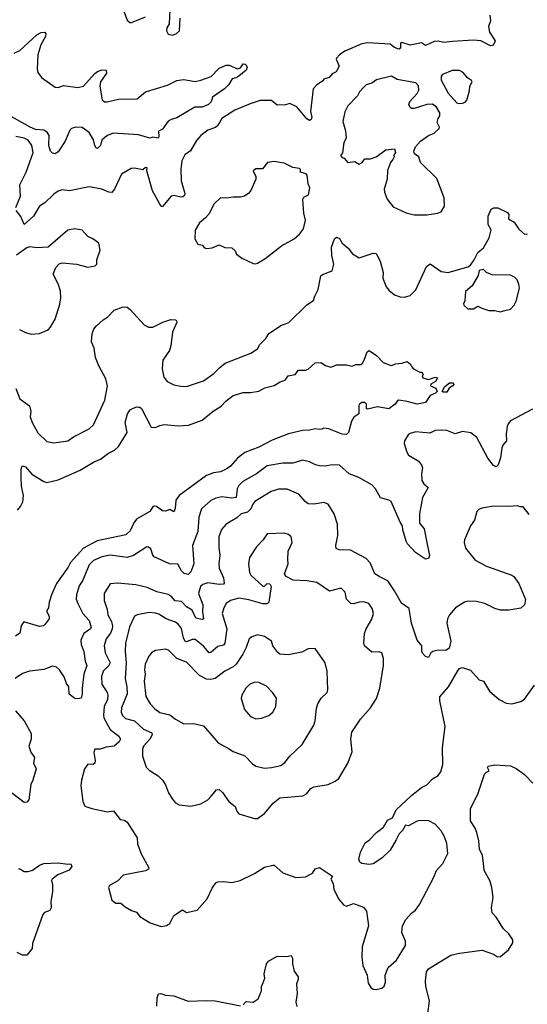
# Model space of a CAD drawing. Extents: x 1839239 to 1929705, y 762242 to 910352.
# Tile 186 of 256: x 1907464 to 1911055, y 814329 to 821294. Entities that reach past the tile are written whole.
import ezdxf

# ---------------------------------------------------------------- set-up
doc = ezdxf.new("R2010")
doc.units = 0

msp = doc.modelspace()

# ---------------------------------------------------------------- linework, layer by layer
at = {"layer": '0CON10XD'}
for points in [[(1908200.8, 821355), (1908225, 821290), (1908242.5, 821275), (1908255, 821274), (1908355, 821313.8)], [(1908528.8, 821415), (1908521.2, 821265), (1908504.6, 821235.4), (1908503.5, 821215), (1908515, 821190.8), (1908544.2, 821185.8), (1908573.6, 821196.4), (1908593.3, 821215), (1908600, 821305)], [(1910790, 821325), (1910793.3, 821285), (1910781.2, 821245), (1910786.7, 821206.7), (1910826.2, 821145), (1910821.2, 821125), (1910808.1, 821111.9), (1910795, 821109.4), (1910725, 821144.6), (1910675, 821150.4), (1910525, 821140), (1910465, 821133.8), (1910425, 821142.2), (1910395, 821140.5), (1910335, 821112.5), (1910305, 821130), (1910225, 821114.3), (1910166.4, 821133.6), (1910156.7, 821125), (1910156.8, 821093.2), (1910145, 821085.8), (1910115, 821097.8), (1910085, 821120.8), (1909925, 821131.4), (1909885, 821122.9), (1909765, 821072.5), (1909725, 821046.7), (1909705, 821022.5), (1909702.5, 821015), (1909723.5, 820965), (1909702.9, 820925), (1909675, 820910.6), (1909652.5, 820885), (1909615.7, 820874.3), (1909605, 820858.8), (1909565, 820832.9), (1909540, 820805), (1909521.1, 820645), (1909529.5, 820605), (1909525, 820588.8), (1909515, 820581.4), (1909495, 820592.2), (1909425, 820676.9), (1909375, 820700.8), (1909345, 820692.5), (1909285, 820690), (1909245, 820722), (1909165, 820721.4), (1909095, 820700), (1908986.8, 820653.2), (1908895, 820594.2), (1908864.5, 820545.5), (1908848.2, 820531.8), (1908795, 820512.1), (1908744.7, 820475), (1908715, 820438.5), (1908672.9, 820367.1), (1908632.4, 820337.6), (1908611.5, 820295), (1908603.3, 820236.7), (1908605.4, 820155), (1908631.4, 820065), (1908628.9, 820051.1), (1908618.5, 820041.5), (1908605, 820038.9), (1908555, 820050), (1908535, 820046.9), (1908475, 819973.8), (1908465, 819973.8), (1908402.6, 820082.6), (1908362.5, 820225), (1908365, 820246.2), (1908355, 820248.8), (1908335, 820231.2), (1908276.1, 820243.9), (1908252.5, 820242.5), (1908185, 820202.5), (1908135, 820096.2), (1908115, 820072.5), (1908095, 820074.4), (1908045, 820094.5), (1907955, 820112.2), (1907816.9, 820083.1), (1907765, 820090.8), (1907735, 820081.2), (1907705, 820060), (1907642.4, 819997.6), (1907604.4, 819975), (1907561.5, 819905), (1907495, 819846), (1907471.9, 819901.9), (1907439.1, 819945)], [(1907425, 821056.9), (1907465, 821076.9), (1907585, 821187.5), (1907615, 821204.3), (1907642.5, 821205), (1907649.2, 821195), (1907646.9, 821175), (1907614.7, 821115.3), (1907592.1, 821045), (1907587.1, 820945), (1907591.3, 820921.3), (1907618, 820885), (1907715, 820816.5), (1907735, 820815.5), (1907775, 820828.2), (1907875, 820814.4), (1907915.4, 820824.6), (1907995, 820913.5), (1908015, 820927.3), (1908045, 820938.8), (1908076.6, 820936.6), (1908078.9, 820915), (1908035.4, 820854.6), (1908030.4, 820825), (1908046.7, 820726.7), (1908063.5, 820713.5), (1908082.7, 820712.7), (1908162.2, 820732.2), (1908295, 820733.8), (1908355, 820784.3), (1908509.1, 820830.9), (1908575, 820864.3), (1908625, 820870.8), (1908705, 820857.5), (1908745, 820865.6), (1908817.4, 820892.6), (1908875, 820950.8), (1908925, 820973.3), (1908945, 820972.5), (1909005, 820947.5), (1909026.4, 820953.6), (1909045, 820982.5), (1909060, 820980), (1909069.3, 820969.3), (1909072.5, 820955), (1909065, 820937.5), (1909015, 820894), (1908993.8, 820883.8), (1908967.5, 820875), (1908943.8, 820835), (1908912.9, 820805), (1908828.1, 820745), (1908817.6, 820712.4), (1908800, 820695), (1908755, 820675.6), (1908703.3, 820675), (1908575, 820600), (1908535, 820588.6), (1908515, 820575.7), (1908475, 820520), (1908446.7, 820505), (1908448, 820465), (1908443.3, 820456.7), (1908405, 820462.5), (1908383.6, 820456.4), (1908305, 820478.9), (1908125, 820490.9), (1908085, 820474.6), (1908045.5, 820445), (1908035.5, 820405), (1908015, 820383.8), (1908005, 820388), (1907995, 820403.8), (1907986.7, 820445), (1907955, 820497.1), (1907905, 820530.9), (1907860, 820535), (1907831.2, 820525), (1907818.3, 820511.7), (1907785, 820434.2), (1907735, 820358.6), (1907714.1, 820345.9), (1907695, 820350.8), (1907683.1, 820363.1), (1907671.3, 820405), (1907673.3, 820475), (1907658.8, 820498.8), (1907635, 820512), (1907575, 820518.6), (1907537.1, 820535), (1907387.7, 820617.7)], [(1910565, 820700.9), (1910595, 820704.3), (1910615, 820711.2), (1910626, 820725), (1910645, 820790), (1910648.8, 820825), (1910663.8, 820855), (1910659.2, 820865), (1910632.1, 820882.1), (1910599.7, 820919.7), (1910575.7, 820935.7), (1910522.5, 820935), (1910455, 820906), (1910444.3, 820895), (1910445, 820866.7), (1910493.8, 820775), (1910555, 820705.6), (1910565, 820700.9)], [(1910255, 819914), (1910345, 819914.3), (1910420, 819925), (1910445.7, 819934.3), (1910468.6, 819975), (1910465.6, 820035), (1910415, 820170), (1910298.8, 820285), (1910287.5, 820325), (1910257.5, 820345), (1910253, 820363), (1910263.3, 820395), (1910298.8, 820435), (1910355.8, 820474.2), (1910395, 820490.8), (1910431.2, 820525), (1910433.3, 820535), (1910417.7, 820567.7), (1910423.8, 820595), (1910435.9, 820615), (1910436.2, 820635), (1910411.9, 820675), (1910385, 820697.5), (1910345, 820693.9), (1910255, 820666.7), (1910235.6, 820665.6), (1910225, 820673.8), (1910217.1, 820695), (1910222.5, 820715), (1910275, 820771.9), (1910287.5, 820795), (1910285, 820826), (1910265, 820848.6), (1910135, 820870.6), (1910095, 820895.6), (1909988.8, 820868.8), (1909955, 820845.8), (1909915, 820833.3), (1909900.3, 820819.7), (1909868, 820785), (1909854, 820755), (1909786.2, 820685), (1909765, 820642.5), (1909749.2, 820575), (1909767.6, 820507.6), (1909774.2, 820455), (1909756.2, 820425), (1909747, 820353), (1909733, 820333), (1909745, 820320), (1909760, 820315), (1909784.1, 820284.1), (1909835, 820290), (1909865, 820273.3), (1909887.5, 820285), (1909905, 820310), (1909945, 820308.8), (1909985, 820324), (1910055, 820373.8), (1910115, 820380), (1910122.5, 820355), (1910110, 820335), (1910112.5, 820325), (1910103.6, 820306.4), (1910086.1, 820283.9), (1910066.4, 820226.4), (1910062.5, 820165), (1910042.5, 820095), (1910044.2, 820075), (1910064, 820025), (1910105, 819970), (1910198.3, 819928.3), (1910255, 819914)], [(1907437.1, 819965), (1907470.9, 820045), (1907466.2, 820125), (1907509.4, 820215), (1907558.4, 820355), (1907550.4, 820405), (1907525, 820441.2), (1907495, 820455.9), (1907437.4, 820467.4)], [(1909135, 819567.5), (1909145, 819572.5), (1909198.3, 819601.7), (1909315.6, 819694.4), (1909405.5, 819744.5), (1909443, 819777), (1909471.9, 819815), (1909486.2, 819875), (1909473.5, 819925), (1909467.5, 820025), (1909475, 820038.8), (1909508, 820055), (1909516.7, 820105), (1909503.6, 820133.6), (1909497.5, 820195), (1909490, 820205), (1909450, 820215), (1909450, 820235), (1909442.5, 820242.5), (1909395, 820248.8), (1909335, 820278.8), (1909265, 820291.2), (1909216.4, 820283.6), (1909181.2, 820238.8), (1909135, 820238.5), (1909115, 820225.8), (1909134.2, 820185), (1909134.2, 820165), (1909099.2, 820085), (1909085, 820068), (1909053.4, 820046.6), (1909025, 820037.8), (1908975, 820038.5), (1908925, 820030.6), (1908885, 820033.8), (1908838.8, 819991.2), (1908802.3, 819917.7), (1908777.7, 819892.3), (1908735, 819856.7), (1908706.2, 819805), (1908703.3, 819745), (1908725, 819707.5), (1908755, 819700), (1908770.8, 819680.8), (1908786.1, 819676.1), (1908825, 819680), (1908875, 819702.5), (1908913.9, 819683.9), (1908965, 819680), (1908988.3, 819658.3), (1908997.5, 819635), (1909036.4, 819606.4), (1909115, 819570), (1909135, 819567.5)], [(1907533.3, 818563.3), (1907543.3, 818525), (1907538.1, 818485), (1907553.1, 818445), (1907592.8, 818372.8), (1907655, 818310.8), (1907705, 818300.6), (1907805, 818314.4), (1907845, 818342.9), (1907955, 818399.2), (1907985, 818428.8), (1908066.2, 818603.8), (1908085.8, 818705), (1908073.6, 818753.6), (1908023.3, 818845), (1908000, 818905), (1907991.2, 818971.2), (1907971.4, 819015), (1907976, 819075), (1907989.2, 819105), (1908005, 819126), (1908055, 819170.8), (1908085, 819189.2), (1908131.7, 819238.3), (1908195, 819264), (1908225, 819260), (1908245, 819244), (1908343.8, 819135), (1908375, 819120), (1908405, 819119.2), (1908475.5, 819154.5), (1908533.9, 819173.9), (1908565, 819171.2), (1908573.3, 819165), (1908576.2, 819155), (1908544.5, 819085), (1908533.6, 818986.4), (1908522.9, 818955), (1908477.5, 818885), (1908472, 818825), (1908484.3, 818765), (1908506, 818735), (1908555, 818711.9), (1908605, 818700.8), (1908645, 818700), (1908765, 818738.6), (1908838.3, 818791.7), (1908879.2, 818835), (1908916.3, 818863.7), (1909098, 818935), (1909145, 818966), (1909162.7, 818997.3), (1909205, 819038.6), (1909227.1, 819075), (1909315, 819133.1), (1909345, 819142.5), (1909368.7, 819151.3), (1909495, 819276.2), (1909541.7, 819308.3), (1909550.5, 819339.5), (1909574.2, 819385), (1909595, 819483.3), (1909605, 819492), (1909675, 819517.5), (1909686, 819565), (1909671.4, 819625), (1909670, 819685), (1909690, 819745), (1909705, 819756.2), (1909725, 819747.5), (1909745, 819713.3), (1909787, 819677), (1909818.8, 819638.8), (1909865, 819608.8), (1909965, 819643.8), (1909985, 819641.2), (1910014.3, 819585), (1910034.2, 819505), (1910032, 819465), (1910056.2, 819405), (1910075, 819380), (1910115, 819347.5), (1910155, 819333.8), (1910185, 819331.2), (1910225, 819343.3), (1910265.9, 819384.1), (1910341.4, 819548.6), (1910366.4, 819566.4), (1910445, 819513.8), (1910495, 819506), (1910635, 819546.7), (1910651.7, 819558.3), (1910678.8, 819595), (1910705, 819646.7), (1910745, 819680), (1910785, 819750), (1910798, 819808), (1910776.7, 819845), (1910778.8, 819905), (1910800, 819955), (1910817, 819963), (1910845, 819962.5), (1910915, 819931.2), (1910924, 819915), (1910922.5, 819885), (1910962.7, 819862.7), (1910995, 819813.3), (1911035, 819777.5), (1911055, 819780)], [(1907463, 819103), (1907505, 819082), (1907545, 819070), (1907605, 819074), (1907665, 819101.2), (1907681.7, 819118.3), (1907714.4, 819175), (1907747.5, 819282.5), (1907755.8, 819325.8), (1907752.5, 819375), (1907735.6, 819425.6), (1907701.2, 819495), (1907719.5, 819540.5), (1907742.7, 819567.3), (1907765, 819573.8), (1907865, 819563.8), (1907945, 819543.8), (1907997.7, 819552.3), (1908008.8, 819565), (1908010, 819595), (1908033.3, 819665), (1908023.6, 819713.6), (1907982.5, 819745), (1907945, 819760), (1907905, 819806), (1907854.3, 819815.7), (1907803.8, 819805), (1907665, 819686.2), (1907585, 819680), (1907535, 819688.1), (1907515, 819681.1), (1907442.2, 819627.8)], [(1910865, 819228.5), (1910885, 819234.4), (1910935, 819247.5), (1910961.1, 819275), (1910975, 819304), (1910998.5, 819395), (1910995.7, 819424.3), (1910983.1, 819455), (1910965, 819473.1), (1910935, 819486.5), (1910805, 819490), (1910766.4, 819506.4), (1910745, 819527.5), (1910715, 819520), (1910707.5, 819485), (1910665, 819412.5), (1910618.3, 819371.7), (1910613.8, 819305), (1910603.8, 819285), (1910606.7, 819275), (1910635, 819250), (1910675, 819250), (1910705, 819268.8), (1910732.7, 819252.7), (1910783, 819237), (1910825, 819238), (1910865, 819228.5)], [(1907448.8, 817825), (1907470.3, 817849.7), (1907485.5, 817884.5), (1907491.1, 817928.9), (1907477.5, 817995), (1907473.5, 818055), (1907473.5, 818115), (1907482.3, 818137.7), (1907505, 818132), (1907548.9, 818078.9), (1907635, 818027.1), (1907655, 818021.4), (1907735, 818040), (1907891.3, 818108.7), (1907986.2, 818165), (1908035, 818184.4), (1908091.3, 818228.7), (1908135, 818250), (1908162.5, 818275), (1908224, 818375), (1908209.2, 818445), (1908226.2, 818505), (1908246.1, 818533.9), (1908262.5, 818545), (1908293.6, 818556.4), (1908303.9, 818553.9), (1908315, 818553.3), (1908325, 818543.3), (1908395, 818412.5), (1908425, 818408.6), (1908455.4, 818424.6), (1908485, 818430.9), (1908587.6, 818422.4), (1908657.5, 818425), (1908755, 818461.9), (1908832.5, 818525), (1908889.8, 818560.2), (1908922.2, 818595), (1908973.3, 818635), (1909045, 818656), (1909096, 818656), (1909155, 818666.9), (1909198.8, 818691.2), (1909265, 818707.1), (1909307, 818733), (1909342.5, 818745), (1909362.5, 818775), (1909413.3, 818785), (1909435, 818816.2), (1909485, 818816.2), (1909505, 818822), (1909555, 818865.8), (1909595, 818870), (1909627.6, 818847.6), (1909663.8, 818836.2), (1909708.3, 818851.7), (1909775, 818852), (1909814.2, 818844.2), (1909845, 818854), (1909877.5, 818855), (1909890, 818865), (1909900, 818885), (1909921.2, 818945), (1909935, 818953.3), (1909988.8, 818918.8), (1910035, 818868.8), (1910085, 818850), (1910095, 818848), (1910125, 818860), (1910166.1, 818863.9), (1910205.9, 818875.9), (1910228.3, 818858.3), (1910235, 818840), (1910250, 818825), (1910295, 818800), (1910305, 818800), (1910315, 818790), (1910317, 818783), (1910310, 818775), (1910315, 818760), (1910355, 818750), (1910403.6, 818766.4), (1910413, 818763), (1910417.5, 818755), (1910406.2, 818735), (1910372.5, 818715), (1910370, 818705), (1910407.4, 818687.4), (1910417.5, 818665), (1910405, 818651.9), (1910368, 818635), (1910335, 818586.7), (1910276.1, 818573.9), (1910205, 818594), (1910145, 818602.5), (1910133.6, 818596.4), (1910120, 818575), (1910075, 818542.5), (1909995, 818556), (1909925, 818540), (1909917.5, 818545), (1909917.5, 818575), (1909905, 818586.7), (1909885, 818586.7), (1909867.5, 818575), (1909863.3, 818565), (1909862.5, 818505), (1909827.5, 818482.5), (1909812, 818455), (1909788.8, 818375), (1909775, 818360), (1909745, 818361.9), (1909651.2, 818401.2), (1909615.9, 818404.1), (1909601.2, 818398.8), (1909585, 818394.3), (1909555, 818400), (1909515, 818390), (1909465, 818388.6), (1909365, 818365.8), (1909250.2, 818319.8), (1909155, 818270), (1909056.3, 818233.7), (1909005, 818193.5), (1908955.4, 818135), (1908925, 818114.6), (1908885, 818096.5), (1908835, 818088.5), (1908785, 818070.8), (1908592.6, 817927.4), (1908569.4, 817895), (1908564.4, 817835.6), (1908555, 817813.8), (1908525, 817828.8), (1908495, 817818.8), (1908475, 817821.2), (1908430.7, 817850.7), (1908415, 817853.8), (1908403.2, 817846.8), (1908384.3, 817815.7), (1908289.3, 817760.7), (1908270.4, 817735), (1908245, 817679.4), (1908215, 817649.1), (1908011, 817609), (1907914.7, 817555), (1907822.3, 817455), (1907807.3, 817422.7), (1907725.5, 817305), (1907690, 817225), (1907673.1, 817175), (1907668.6, 817135), (1907656, 817115), (1907655.8, 817105), (1907672.9, 817075), (1907672.9, 817055), (1907645, 817018.8), (1907632.7, 817007.3), (1907605, 817000.8), (1907494.2, 817035.8), (1907475, 817006.7), (1907464.2, 816955.8), (1907435, 816934.2)], [(1910459.3, 818659.3), (1910451.2, 818665), (1910470.3, 818699.7), (1910503.8, 818725), (1910530, 818725), (1910534.2, 818715), (1910528.1, 818705), (1910502.6, 818687.4), (1910485, 818660), (1910459.3, 818659.3)], [(1907436.5, 818686.5), (1907465, 818612.5), (1907533.3, 818563.3)], [(1911091.3, 818538.7), (1910935, 818455.6), (1910918.1, 818435), (1910912.8, 818417.2), (1910905.4, 818365), (1910907.2, 818315), (1910882.1, 818285), (1910873.3, 818263.3), (1910864.3, 818195), (1910848.8, 818145), (1910835, 818131.2), (1910815, 818141.2), (1910775, 818192), (1910698, 818338), (1910655, 818371.9), (1910595, 818381.4), (1910544.2, 818365.8), (1910485, 818387.3), (1910445, 818391.5), (1910402.7, 818387.3), (1910365, 818369.5), (1910265, 818379.2), (1910225, 818368), (1910212.6, 818357.4), (1910186.2, 818315), (1910182.7, 818297.3), (1910201.9, 818235), (1910214.1, 818214.1), (1910282.6, 818172.6), (1910305.5, 818145), (1910314.4, 818125), (1910306.4, 818085), (1910309.1, 818035), (1910321.5, 818011.5), (1910354.3, 817985), (1910312.5, 817915), (1910291.1, 817798.9), (1910292.5, 817732.5), (1910325, 817693.3), (1910339.3, 817619.3), (1910363.8, 817505), (1910356.4, 817483.6), (1910335, 817478), (1910264.4, 817524.4), (1910207, 817587), (1910197.5, 817605), (1910174.3, 817685), (1910172.5, 817715), (1910155, 817740), (1910092.5, 817885), (1910076.1, 817896.1), (1910015, 817912.5), (1909981.9, 817975), (1909954.6, 818004.6), (1909863.8, 818055), (1909795, 818081.9), (1909725, 818141.9), (1909675, 818144.4), (1909625, 818135.5), (1909585, 818139.5), (1909556.3, 818146.3), (1909515, 818167.5), (1909465, 818178.9), (1909395, 818156.2), (1909326.4, 818156.4), (1909215, 818137.5), (1909138.3, 818081.7), (1909043.2, 818026.8), (1909015, 817999.4), (1909003.2, 817975), (1908995, 817914.5), (1908965, 817909.4), (1908895, 817918.7), (1908850.8, 817909.2), (1908815, 817893.3), (1908749.2, 817835), (1908730, 817775), (1908723.1, 817675), (1908685.4, 817574.6), (1908696.9, 817445), (1908675, 817388.8), (1908655, 817370), (1908627.3, 817377.3), (1908608, 817395), (1908583.1, 817443.1), (1908524.6, 817444.6), (1908415.5, 817495.5), (1908405, 817506.7), (1908390.9, 817550.9), (1908375, 817564), (1908363.3, 817565), (1908268, 817505), (1908225, 817489.3), (1908105, 817506.7), (1908044.7, 817495.3), (1907985, 817469.6), (1907955, 817437.8), (1907908.2, 817325), (1907885, 817288.8), (1907866.2, 817225), (1907864.6, 817195), (1907875, 817163.8), (1907909.5, 817095), (1907956.2, 817045), (1907970, 816995), (1907965.8, 816985), (1907918.3, 816951.7), (1907897.3, 816905), (1907899.6, 816875), (1907917.8, 816825), (1907926.9, 816756.9), (1907937.9, 816725), (1907918.4, 816665), (1907906, 816565), (1907906.8, 816523.2), (1907898, 816495), (1907875, 816490), (1907855, 816493.3), (1907815, 816524), (1907811.4, 816575), (1907795, 816598.8), (1907779.5, 816645), (1907746.5, 816695), (1907725, 816713.3), (1907695, 816720.8), (1907635, 816698.1), (1907533.3, 816685)], [(1910006.7, 817355), (1909977.1, 817375), (1909942.1, 817452.1), (1909915, 817484), (1909805, 817542.5), (1909723, 817543), (1909702.7, 817552.7), (1909700, 817575), (1909714.4, 817645), (1909711.5, 817725), (1909688.8, 817798.8), (1909646.3, 817866.3), (1909615, 817878.1), (1909545, 817867.8), (1909505, 817868.6), (1909484, 817885), (1909439.1, 817939.1), (1909355, 817972.7), (1909295, 817973.6), (1909242.6, 817957.4), (1909126.9, 817885), (1909112.4, 817867.6), (1909098.9, 817835), (1909075, 817810.5), (1909031.5, 817798.5), (1908998.9, 817771.1), (1908925, 817726), (1908892.2, 817687.8), (1908873.3, 817635), (1908872.5, 817562.5), (1908879.1, 817505), (1908872.1, 817447.9), (1908874.7, 817414.7), (1908905, 817346.2), (1908911.2, 817308.8), (1908905, 817302.2), (1908875, 817299.7), (1908795, 817311.6), (1908760.3, 817299.7), (1908742.8, 817285), (1908728.8, 817235), (1908758.4, 817155), (1908756.5, 817106.5), (1908764, 817055), (1908755, 817050.5), (1908709.8, 817059.8), (1908685, 817117.1), (1908645, 817140.5), (1908608.6, 817178.6), (1908564.2, 817184.2), (1908535, 817216.7), (1908515, 817228.9), (1908435, 817246.9), (1908365, 817277.7), (1908285, 817295.6), (1908155, 817308.5), (1908105, 817304.2), (1908061.4, 817235), (1908060.6, 817185), (1908082.7, 817122.7), (1908088, 817085), (1908112.6, 817037.4), (1908119.8, 817005), (1908117.4, 816985), (1908107.3, 816955), (1908074.6, 816915), (1908060.4, 816865), (1908068.2, 816815), (1908103.8, 816745), (1908094.5, 816725), (1908055.4, 816685), (1908042.8, 816645), (1908046.2, 816595), (1908082.5, 816535), (1908087.5, 816515), (1908084.1, 816485), (1908062.4, 816435), (1908056.1, 816375), (1908059.8, 816355), (1908104.4, 816274.4), (1908166, 816225), (1908176.2, 816205), (1908167.1, 816185), (1908133.3, 816155), (1908075, 816148.5), (1908034.2, 816134.2), (1907995, 816133.3), (1907989.2, 816110.8), (1907998.6, 816055), (1907995.9, 816034.1), (1907983.8, 816026.2), (1907945, 816028.8), (1907922.5, 815995), (1907901.4, 815915), (1907897.1, 815875), (1907910.8, 815765), (1907925, 815730), (1907975, 815713.8), (1908085, 815690), (1908127.7, 815697.7), (1908175, 815636.7), (1908205, 815631.4), (1908225, 815618.1), (1908295, 815506.2), (1908296.7, 815465), (1908322.7, 815392.7), (1908378.6, 815295), (1908374, 815285), (1908355, 815273.1), (1908196.1, 815243.9), (1908158.3, 815201.7), (1908099.2, 815170.8), (1908092, 815155), (1908116.7, 815066.7), (1908145, 815043.8), (1908180, 815045), (1908209.3, 815019.3), (1908255, 814992.5), (1908290.7, 814980.7), (1908315, 814951.2), (1908386.7, 814905), (1908465, 814880), (1908502.3, 814887.7), (1908525, 814901.2), (1908555, 814957.5), (1908615, 814997.5), (1908645, 814980), (1908720, 814995), (1908790, 815075), (1908825, 815150), (1908852.2, 815187.8), (1908865, 815195.8), (1908905, 815199.2), (1908965, 815190.6), (1909024.6, 815205.4), (1909125, 815254.4), (1909195, 815300), (1909253.6, 815313.6), (1909265, 815313.3), (1909325, 815260), (1909416.4, 815226.4), (1909485, 815230), (1909534.1, 815255.9), (1909555, 815286.7), (1909585, 815296.7), (1909677, 815237), (1909663.8, 815215), (1909681.2, 815185), (1909686.7, 815145), (1909718.8, 815075), (1909754.1, 815034.1), (1909775.9, 815024.1), (1909825, 815043.3), (1909895, 815017.5), (1909918, 814988), (1909932, 814885), (1909886.2, 814735), (1909884, 814665), (1909891.2, 814605), (1909921.2, 814535), (1909929.5, 814479.5), (1909947.3, 814447.3), (1909965, 814436), (1909985, 814434.2), (1910025.6, 814444.4), (1910041.7, 814458.3), (1910050.8, 814485), (1910049.2, 814535), (1910070.3, 814589.7), (1910129.1, 814640.9), (1910192, 814745), (1910192, 814775), (1910166.4, 814836.4), (1910171.2, 814885), (1910195, 814930), (1910235, 814973.8), (1910264.2, 814995.8), (1910292, 815035), (1910391.2, 815225), (1910411.2, 815275), (1910456.2, 815325), (1910492, 815395), (1910486.3, 815466.3), (1910469.4, 815515), (1910446.4, 815556.4), (1910402.9, 815602.9), (1910358.3, 815628.3), (1910295, 815628.9), (1910275, 815624.4), (1910215, 815592.5), (1910193.9, 815596.1), (1910171.7, 815558.3), (1910148.8, 815535), (1910127.4, 815492.6), (1910085, 815419.2), (1910025, 815364.2), (1909965, 815324.2), (1909935, 815318), (1909885, 815326.2), (1909870, 815335), (1909862.5, 815355), (1909874, 815405), (1909908.8, 815471.2), (1909937.7, 815492.3), (1909986.7, 815545), (1910037.7, 815582.3), (1910065, 815631.2), (1910101.7, 815648.3), (1910127.5, 815705), (1910235, 815806.7), (1910305, 815862.5), (1910345, 815882.5), (1910385, 815923.3), (1910425, 815947.5), (1910443.3, 815975), (1910456, 816025), (1910453.8, 816145), (1910473.3, 816295), (1910435.8, 816475), (1910436.2, 816503.8), (1910496.2, 816575), (1910565, 816692.5), (1910575.9, 816704.1), (1910595, 816711.2), (1910652.3, 816692.3), (1910715, 816623.8), (1910745, 816616.2), (1910786.2, 816545), (1910856.4, 816486.4), (1910905, 816459.4), (1910945, 816455.7), (1911009.7, 816470.3), (1911035, 816488.8), (1911105, 816586.7)], [(1911066.7, 817795), (1911025, 817848.8), (1911005, 817847.5), (1910985.8, 817855.8), (1910925, 817849.6), (1910815, 817853.8), (1910735, 817838.9), (1910715, 817831.4), (1910698.6, 817815), (1910680, 817755), (1910652.5, 817715), (1910610, 817615), (1910607.1, 817595), (1910617.1, 817555), (1910685, 817470.8), (1910765, 817428.6), (1910945, 817366), (1910960, 817355), (1910995, 817306.7), (1911042.3, 817192.3), (1911033.8, 817155), (1911007.7, 817132.3), (1910925, 817117.1), (1910865, 817118), (1910825, 817130), (1910755, 817165.6), (1910695, 817179.4), (1910635, 817181.1), (1910611.2, 817175), (1910546.6, 817133.4), (1910504.3, 817085), (1910490.8, 817055), (1910485.8, 817025), (1910513, 816897), (1910501.2, 816848.8), (1910477.5, 816832.5), (1910425, 816834), (1910386.1, 816823.9), (1910373.3, 816815), (1910355, 816782.5), (1910335, 816790), (1910314.2, 816814.2), (1910308.8, 816825), (1910307.5, 816865), (1910275.8, 816905.8), (1910235.6, 817025.6), (1910218.3, 817128.3), (1910165, 817166.7), (1910115.7, 817255), (1910068.1, 817325), (1910006.7, 817355)], [(1909145, 815643.3), (1909195, 815680), (1909258.1, 815751.9), (1909305, 815789.4), (1909465.8, 815804.2), (1909492.5, 815817.5), (1909524, 815855), (1909545, 815867.5), (1909645, 815884), (1909695, 815906.7), (1909722.3, 815927.7), (1909786, 816035), (1909816.4, 816116.4), (1909806.2, 816205), (1909813.3, 816255), (1909874.2, 816345.8), (1909945, 816426.7), (1909987.9, 816492.1), (1910010.6, 816565), (1910038.1, 816725), (1910037.5, 816775), (1910025.9, 816815.9), (1910005, 816823.3), (1909955, 816820), (1909903.8, 816865), (1909898, 816885), (1909903, 816953), (1909914.4, 816985), (1909955.3, 817054.7), (1909966.2, 817095), (1909958.1, 817128.1), (1909932.5, 817165), (1909895, 817176.5), (1909865, 817174.4), (1909825, 817161.9), (1909805.5, 817165.5), (1909775.8, 817195), (1909765.8, 817245), (1909740.5, 817270.5), (1909725, 817271.2), (1909655, 817252), (1909565, 817312), (1909495, 817325.7), (1909399.1, 817329.1), (1909348, 817355), (1909338, 817375), (1909364.2, 817445), (1909360, 817475), (1909364.1, 817535.9), (1909391.2, 817595), (1909383.3, 817635), (1909365, 817653.8), (1909335, 817662), (1909215, 817658), (1909185.6, 817614.4), (1909140, 817565), (1909089.3, 817490.7), (1909082.2, 817445), (1909089.2, 817385), (1909100, 817365), (1909185, 817286.7), (1909195, 817287.5), (1909215, 817306.2), (1909233, 817303), (1909242.5, 817285), (1909226, 817175), (1909215, 817162), (1909185, 817161.8), (1909085, 817191.6), (1909015, 817201.8), (1908954.6, 817185.4), (1908924.6, 817165.4), (1908906.9, 817135), (1908895.7, 817095), (1908929.7, 816985), (1908915, 816884), (1908905, 816870), (1908865, 816861.1), (1908815, 816818.1), (1908805, 816815.7), (1908765, 816863.1), (1908705, 816910.6), (1908685, 816909.5), (1908645, 816893.9), (1908635, 816896.5), (1908622.5, 816922.5), (1908608.3, 816988.3), (1908587.5, 817015), (1908565, 817032.1), (1908500.8, 817055), (1908448.5, 817088.5), (1908425, 817096.8), (1908379.8, 817100.2), (1908295.4, 817084.6), (1908276, 817075), (1908240.9, 816999.1), (1908231.3, 816958.7), (1908213.6, 816885), (1908209.1, 816825), (1908216, 816745), (1908209.1, 816635), (1908222.1, 816575), (1908225.2, 816525), (1908185, 816427.5), (1908181.3, 816395), (1908191.5, 816371.5), (1908211.8, 816351.8), (1908275, 816334.7), (1908339.6, 816275), (1908399.7, 816249.7), (1908400.4, 816235), (1908385, 816205.6), (1908339.4, 816155), (1908332.5, 816135), (1908332.2, 816085), (1908357.6, 816007.6), (1908380, 815985), (1908442.5, 815945), (1908473.9, 815913.9), (1908495, 815882), (1908516.7, 815825), (1908542.4, 815782.4), (1908565.7, 815755.7), (1908590.9, 815740.9), (1908675, 815731.9), (1908745, 815748.1), (1908794, 815775), (1908817.8, 815802.2), (1908855, 815846.7), (1908875, 815850), (1908898.8, 815828.8), (1908943.8, 815765), (1908988.8, 815728.8), (1909000, 815695), (1909015, 815677.5), (1909125, 815643.3), (1909145, 815643.3)], [(1909195, 816000), (1909245, 816004.4), (1909311.1, 816018.9), (1909339.8, 816040.2), (1909375.5, 816084.5), (1909462, 816168), (1909545.4, 816304.6), (1909554.2, 816335), (1909562.5, 816425), (1909572.5, 816455), (1909595.7, 816494.3), (1909638.8, 816535), (1909644, 816555), (1909639.4, 816685), (1909625.8, 816745), (1909555, 816846.2), (1909505, 816844), (1909458.8, 816821.2), (1909365, 816800.8), (1909305, 816807.1), (1909289.1, 816819.1), (1909255.6, 816865), (1909245, 816898), (1909195, 816931.4), (1909145, 816942.9), (1909105, 816928.6), (1909087.5, 816915), (1909067, 816853), (1909043.3, 816806.7), (1908994.5, 816735), (1908974.1, 816715.9), (1908914.7, 816685.3), (1908846, 816635), (1908815, 816626.2), (1908785, 816628.2), (1908735.6, 816655), (1908645, 816750), (1908575.4, 816775.4), (1908517.5, 816835), (1908495, 816840.6), (1908425, 816831.4), (1908395.4, 816814.6), (1908377.5, 816792.5), (1908352.2, 816735), (1908346.4, 816695), (1908351.8, 816665), (1908344.6, 816615), (1908356.4, 816506.4), (1908387.1, 816455), (1908419.3, 816419.3), (1908455, 816394.4), (1908527.2, 816377.2), (1908566.8, 816346.8), (1908625, 816314), (1908695, 816316), (1908765, 816299.2), (1908868, 816178), (1908941.2, 816138.8), (1908975, 816118.6), (1909056.6, 816086.6), (1909110.2, 816030.2), (1909135, 816013.1), (1909195, 816000)], [(1907533.3, 816685), (1907485, 816668.5), (1907432.9, 816635)], [(1909135, 816348.8), (1909175, 816353.8), (1909227, 816373), (1909253.8, 816395), (1909276.2, 816435), (1909281.2, 816495), (1909253.3, 816535), (1909209.5, 816579.5), (1909155, 816605.6), (1909125, 816607.1), (1909089.1, 816590.9), (1909062.5, 816565), (1909036.2, 816515), (1909031.7, 816491.7), (1909054.1, 816414.1), (1909097.5, 816365), (1909135, 816348.8)], [(1907435.4, 816405.4), (1907495.4, 816335.4), (1907544.2, 816245), (1907544.3, 816205.7), (1907529.5, 816155), (1907542.2, 816112.2), (1907568, 816075), (1907560.8, 816035), (1907581.2, 815995), (1907558, 815915), (1907542, 815885), (1907528.8, 815775), (1907515, 815760), (1907495, 815756.7), (1907375, 815850)], [(1910350, 814265), (1910362.5, 814355), (1910337.5, 814455), (1910334.3, 814495), (1910340.9, 814559.1), (1910355, 814581.2), (1910513.2, 814676.8), (1910575, 814692), (1910735, 814712), (1910815, 814683.8), (1910844.2, 814664.2), (1910865, 814667.1), (1910921.2, 814715), (1910951.4, 814765), (1910953.3, 814785), (1910925, 814827.5), (1910885, 814863.3), (1910833.3, 814945), (1910806.1, 814976.1), (1910802, 815015), (1910814, 815085), (1910804, 815155), (1910790, 815205), (1910750, 815275), (1910744.2, 815325.8), (1910738.1, 815385), (1910715.8, 815425), (1910711.4, 815485), (1910698.6, 815545), (1910686.5, 815576.5), (1910653.9, 815626.1), (1910652, 815715), (1910703.8, 815815), (1910751.7, 815958.3), (1910765, 815972.5), (1910785, 815980), (1910773.3, 816005), (1910777.5, 816015), (1910825, 816024.3), (1910935, 816016), (1910975, 815998), (1911034.3, 815954.3), (1911094.3, 815894.3)], [(1907455, 815286.7), (1907465, 815286.7), (1907495, 815269.2), (1907525, 815267.8), (1907555, 815278.5), (1907605, 815313.5), (1907635, 815324.4), (1907735, 815329.4), (1907805, 815320), (1907825, 815322.5), (1907833.8, 815305), (1907815, 815277.5), (1907733.3, 815245), (1907693.8, 815215), (1907688.8, 815205), (1907696.2, 815175), (1907695.8, 815125), (1907684.3, 815055.7), (1907687.1, 815012.9), (1907676.8, 814993.2), (1907640, 814980), (1907626.7, 814965), (1907555, 814760), (1907551.2, 814725), (1907515, 814676.7), (1907485, 814676.2), (1907445.7, 814695.7)], [(1909045, 814326.7), (1909065, 814350), (1909115, 814345.6), (1909150.7, 814369.3), (1909174.4, 814425), (1909174.4, 814455), (1909183, 814477), (1909196.9, 814515), (1909193.6, 814545), (1909210, 814615), (1909222.9, 814635), (1909285, 814669.2), (1909352.9, 814667.1), (1909383.9, 814673.9), (1909394, 814655), (1909394.2, 814615), (1909406.2, 814565), (1909433.6, 814523.6), (1909433.3, 814505), (1909422, 814475), (1909425.9, 814405.9), (1909417.5, 814345), (1909424.3, 814315)], [(1908433.9, 814316.1), (1908436.7, 814375), (1908447, 814403), (1908463, 814407), (1908495, 814393.3), (1908555, 814390), (1908655, 814352), (1908785, 814357.5), (1908845.9, 814354.1), (1909025, 814318.8)]]:
    msp.add_lwpolyline(points, dxfattribs=at)

doc.saveas('drawing.dxf')
